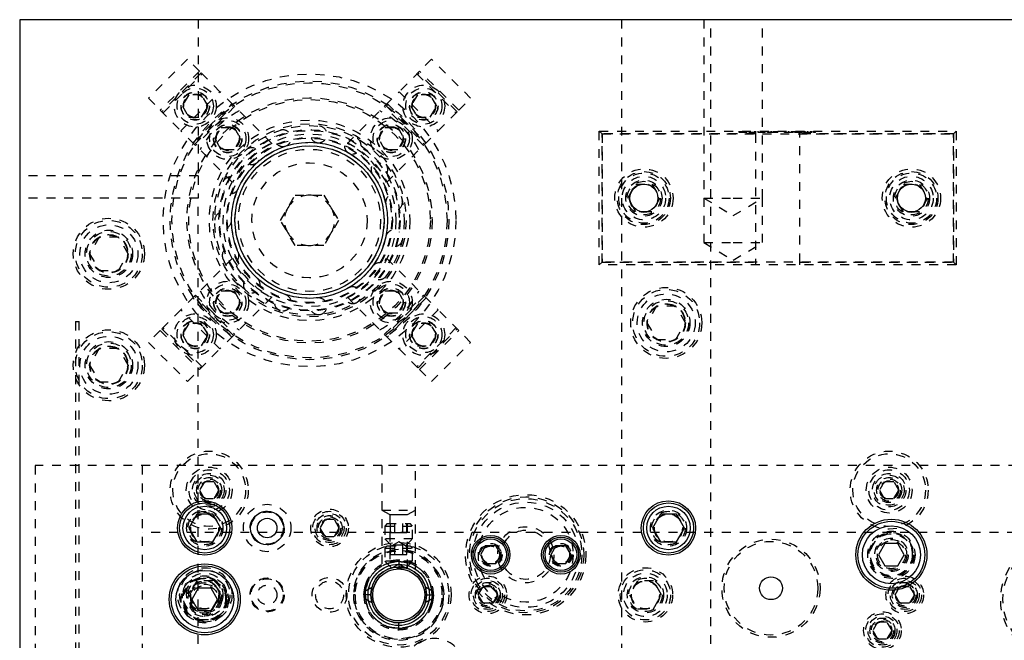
# Model space of a CAD drawing. Header units: inches. Extents: x 220 to 877, y 4 to 174.
# Tile 30 of 256: x 224 to 235, y 40 to 47. Entities that reach past the tile are written whole.
import ezdxf

# ---------------------------------------------------------------- set-up
doc = ezdxf.new("R2010")
doc.units = ezdxf.units.IN
doc.header["$LTSCALE"] = 0.5
doc.header["$MEASUREMENT"] = 0
doc.linetypes.add('HIDDEN', pattern=[0.225, 0.15, -0.075])
doc.layers.add('SID-M-H', color=4, linetype='HIDDEN')
doc.layers.add('SID-M-S', color=105, linetype='Continuous')

msp = doc.modelspace()

# ---------------------------------------------------------------- linework, layer by layer
at = {"layer": 'SID-M-H'}
for p, q in [((226.04957, 47.17957), (226.04957, 45.42957)), ((230.79957, 47.17957), (230.79957, 30.17957)), ((231.72147, 47.17957), (231.72147, 45.17957)), ((231.79957, 30.17957), (231.79957, 47.17957)), ((232.37767, 45.17957), (232.37767, 47.17957)), ((225.93096, 46.73658), (225.49256, 46.29817)), ((226.06461, 46.60293), (225.93096, 46.73658)), ((228.66817, 46.73658), (228.53453, 46.60293)), ((229.10658, 46.29817), (228.66817, 46.73658)), ((226.06461, 46.60293), (225.6262, 46.16453)), ((226.29556, 46.37198), (226.06461, 46.60293)), ((228.53453, 46.60293), (228.30357, 46.37198)), ((228.97294, 46.16453), (228.53453, 46.60293)), ((226.08299, 46.58455), (225.64458, 46.14614)), ((225.65696, 46.13377), (226.09536, 46.57217)), ((228.50377, 46.57217), (228.94218, 46.13377)), ((228.95455, 46.14614), (228.51614, 46.58455)), ((225.49256, 46.29817), (225.6262, 46.16453)), ((225.85715, 45.93357), (226.29556, 46.37198)), ((225.94577, 46.3362), (225.8736, 46.2112)), ((226.0901, 46.3362), (225.94577, 46.3362)), ((226.16227, 46.2112), (226.0901, 46.3362)), ((226.44759, 46.21995), (226.29556, 46.37198)), ((228.15155, 46.21995), (228.30357, 46.37198)), ((228.30357, 46.37198), (228.74198, 45.93357)), ((228.50903, 46.3362), (228.43686, 46.2112)), ((228.65337, 46.3362), (228.50903, 46.3362)), ((228.72554, 46.2112), (228.65337, 46.3362)), ((228.97294, 46.16453), (229.10658, 46.29817)), ((225.6262, 46.16453), (225.85715, 45.93357)), ((225.8736, 46.2112), (225.94577, 46.0862)), ((225.9908, 45.79993), (226.4292, 46.23834)), ((226.00918, 45.78154), (226.44759, 46.21995)), ((226.45996, 46.20758), (226.02156, 45.76917)), ((226.0901, 46.0862), (226.16227, 46.2112)), ((226.44759, 46.21995), (226.45996, 46.20758)), ((226.87518, 45.79236), (226.45996, 46.20758)), ((227.72395, 45.79236), (228.13917, 46.20758)), ((228.13917, 46.20758), (228.15155, 46.21995)), ((228.57758, 45.76917), (228.13917, 46.20758)), ((228.15155, 46.21995), (228.58995, 45.78154)), ((228.16993, 46.23834), (228.60834, 45.79993)), ((228.43686, 46.2112), (228.50903, 46.0862)), ((228.65337, 46.0862), (228.72554, 46.2112)), ((228.74198, 45.93357), (228.97294, 46.16453)), ((225.94577, 46.0862), (226.0901, 46.0862)), ((228.50903, 46.0862), (228.65337, 46.0862)), ((226.00918, 45.78154), (225.85715, 45.93357)), ((226.2382, 45.8466), (226.31037, 45.9716)), ((226.31037, 45.9716), (226.4547, 45.9716)), ((226.4547, 45.9716), (226.52687, 45.8466)), ((228.07226, 45.8466), (228.14443, 45.9716)), ((228.14443, 45.9716), (228.28877, 45.9716)), ((228.28877, 45.9716), (228.36094, 45.8466)), ((228.58995, 45.78154), (228.74198, 45.93357)), ((226.31037, 45.7216), (226.2382, 45.8466)), ((226.52687, 45.8466), (226.4547, 45.7216)), ((228.14443, 45.7216), (228.07226, 45.8466)), ((228.36094, 45.8466), (228.28877, 45.7216)), ((230.54957, 44.42957), (230.54957, 45.92957)), ((230.54957, 45.92957), (234.54957, 45.92957)), ((230.57957, 45.89957), (230.54957, 45.92957)), ((230.57957, 45.89957), (230.57957, 44.45957)), ((232.29957, 45.89957), (230.57957, 45.89957)), ((230.57957, 44.45957), (230.57957, 45.89957)), ((230.57957, 45.89957), (234.51957, 45.89957)), ((232.11863, 45.91457), (232.11863, 45.92957)), ((232.131, 45.91457), (232.131, 45.92957)), ((232.14502, 45.91457), (232.14502, 45.92957)), ((232.14612, 45.91457), (232.14612, 45.92957)), ((232.16586, 45.91457), (232.16586, 45.92957)), ((232.16694, 45.91457), (232.16694, 45.92957)), ((232.1764, 45.91457), (232.1764, 45.92957)), ((232.20343, 45.91457), (232.1764, 45.91457)), ((232.18121, 45.91457), (232.18121, 45.92957)), ((232.19106, 45.91457), (232.19106, 45.92957)), ((232.20343, 45.91457), (232.20343, 45.92957)), ((232.22816, 45.91457), (232.22816, 45.92957)), ((232.30589, 45.91457), (232.22816, 45.91457)), ((232.29352, 45.91457), (232.29352, 45.92957)), ((232.29957, 45.92957), (232.29957, 45.89957)), ((232.29957, 45.89957), (232.29957, 44.45957)), ((232.30589, 45.91457), (232.30589, 45.92957)), ((232.33062, 45.91457), (232.33062, 45.92957)), ((232.40835, 45.91457), (232.33062, 45.91457)), ((232.39599, 45.91457), (232.39599, 45.92957)), ((232.40835, 45.91457), (232.40835, 45.92957)), ((232.43662, 45.91457), (232.43662, 45.92957)), ((232.44899, 45.91457), (232.44899, 45.92957)), ((232.47813, 45.91457), (232.47813, 45.92957)), ((232.48211, 45.91457), (232.48211, 45.92957)), ((232.48528, 45.91457), (232.48528, 45.92957)), ((232.50698, 45.91457), (232.50698, 45.92957)), ((232.5215, 45.91457), (232.5215, 45.92957)), ((232.52186, 45.91457), (232.52186, 45.92957)), ((232.54968, 45.91457), (232.52186, 45.91457)), ((232.52763, 45.91457), (232.52763, 45.92957)), ((232.53732, 45.91457), (232.53732, 45.92957)), ((232.54968, 45.91457), (232.54968, 45.92957)), ((232.62741, 45.91457), (232.62741, 45.92957)), ((232.63978, 45.91457), (232.63978, 45.92957)), ((232.645, 45.91457), (232.645, 45.92957)), ((232.67456, 45.91457), (232.67456, 45.92957)), ((232.67497, 45.91457), (232.67497, 45.92957)), ((232.70868, 45.91457), (232.70868, 45.92957)), ((232.72104, 45.91457), (232.72104, 45.92957)), ((232.73518, 45.91457), (232.73518, 45.92957)), ((232.74048, 45.91457), (232.74048, 45.92957)), ((232.79701, 45.91457), (232.74048, 45.91457)), ((232.74754, 45.91457), (232.74754, 45.92957)), ((232.77854, 45.91457), (232.77854, 45.92957)), ((232.78078, 45.91457), (232.78078, 45.92957)), ((232.78252, 45.91457), (232.78252, 45.92957)), ((232.78323, 45.91457), (232.78323, 45.92957)), ((232.78735, 45.91457), (232.78735, 45.92957)), ((232.79477, 45.91457), (232.79477, 45.92957)), ((232.79701, 45.91457), (232.79701, 45.92957)), ((232.81114, 45.91457), (232.79701, 45.91457)), ((232.79957, 45.89957), (232.79957, 45.92957)), ((234.51957, 45.89957), (232.79957, 45.89957)), ((232.79957, 44.45957), (232.79957, 45.89957)), ((232.81114, 45.91457), (232.81114, 45.92957)), ((232.81291, 45.91457), (232.81291, 45.92957)), ((232.82527, 45.91457), (232.81291, 45.91457)), ((232.82527, 45.91457), (232.82527, 45.92957)), ((232.83941, 45.91457), (232.83941, 45.92957)), ((232.85177, 45.91457), (232.85177, 45.92957)), ((232.85699, 45.91457), (232.85699, 45.92957)), ((232.88655, 45.91457), (232.88655, 45.92957)), ((232.88697, 45.91457), (232.88697, 45.92957)), ((232.92067, 45.91457), (232.92067, 45.92957)), ((232.93304, 45.91457), (232.93304, 45.92957)), ((232.9507, 45.91457), (232.9507, 45.92957)), ((232.96218, 45.91457), (232.96218, 45.92957)), ((232.97367, 45.91457), (232.97367, 45.92957)), ((234.54957, 45.92957), (234.51957, 45.89957)), ((234.51957, 44.45957), (234.51957, 45.89957)), ((234.51957, 45.89957), (234.51957, 44.45957)), ((234.54957, 45.92957), (234.54957, 44.42957)), ((226.02156, 45.76917), (226.00918, 45.78154)), ((226.43678, 45.35395), (226.02156, 45.76917)), ((226.4547, 45.7216), (226.31037, 45.7216)), ((228.28877, 45.7216), (228.14443, 45.7216)), ((228.16236, 45.35395), (228.57758, 45.76917)), ((228.58995, 45.78154), (228.57758, 45.76917)), ((226.04957, 45.42957), (224.04957, 45.42957)), ((226.04957, 45.42957), (226.04957, 45.17957)), ((230.86943, 45.17957), (230.9595, 45.33557)), ((230.9595, 45.33557), (231.13963, 45.33557)), ((231.13963, 45.33557), (231.2297, 45.17957)), ((233.86943, 45.17957), (233.9595, 45.33557)), ((233.9595, 45.33557), (234.13963, 45.33557)), ((234.13963, 45.33557), (234.2297, 45.17957)), ((226.04957, 45.17957), (224.04957, 45.17957)), ((226.04957, 32.17957), (226.04957, 45.17957)), ((226.97481, 44.92957), (227.13719, 45.21082)), ((227.13719, 45.21082), (227.46195, 45.21082)), ((227.46195, 45.21082), (227.62433, 44.92957)), ((230.9595, 45.02357), (230.86943, 45.17957)), ((231.2297, 45.17957), (231.13963, 45.02357)), ((231.72147, 45.17957), (232.04957, 45.17957)), ((231.72147, 45.17957), (231.72147, 44.67957)), ((231.72147, 45.17957), (232.04957, 44.98242)), ((232.04957, 45.17957), (232.37767, 45.17957)), ((232.04957, 44.98242), (232.37767, 45.17957)), ((232.37767, 44.67957), (232.37767, 45.17957)), ((233.9595, 45.02357), (233.86943, 45.17957)), ((234.2297, 45.17957), (234.13963, 45.02357)), ((231.13963, 45.02357), (230.9595, 45.02357)), ((234.13963, 45.02357), (233.9595, 45.02357)), ((227.13719, 44.64832), (226.97481, 44.92957)), ((227.62433, 44.92957), (227.46195, 44.64832)), ((224.94131, 44.74207), (224.83306, 44.55457)), ((225.15782, 44.74207), (224.94131, 44.74207)), ((225.26607, 44.55457), (225.15782, 44.74207)), ((227.46195, 44.64832), (227.13719, 44.64832)), ((231.72147, 44.67957), (232.04957, 44.67957)), ((231.72147, 44.67957), (232.04957, 44.48242)), ((232.04957, 44.67957), (232.37767, 44.67957)), ((232.04957, 44.48242), (232.37767, 44.67957)), ((224.83306, 44.55457), (224.94131, 44.36707)), ((225.15782, 44.36707), (225.26607, 44.55457)), ((226.43678, 44.50518), (226.02156, 44.08996)), ((228.16236, 44.50518), (228.57758, 44.08996)), ((230.57957, 44.45957), (230.54957, 44.42957)), ((234.54957, 44.42957), (230.54957, 44.42957)), ((230.57957, 44.45957), (232.29957, 44.45957)), ((234.51957, 44.45957), (230.57957, 44.45957)), ((232.29957, 44.45957), (232.29957, 44.42957)), ((232.79957, 44.45957), (234.51957, 44.45957)), ((232.79957, 44.42957), (232.79957, 44.45957)), ((234.54957, 44.42957), (234.51957, 44.45957)), ((224.94131, 44.36707), (225.15782, 44.36707)), ((226.00918, 44.07759), (225.85715, 43.92556)), ((226.4292, 43.6208), (225.9908, 44.0592)), ((226.00918, 44.07759), (226.02156, 44.08996)), ((226.44759, 43.63918), (226.00918, 44.07759)), ((226.02156, 44.08996), (226.45996, 43.65156)), ((226.2382, 44.01253), (226.31037, 44.13753)), ((226.31037, 44.13753), (226.4547, 44.13753)), ((226.4547, 44.13753), (226.52687, 44.01253)), ((226.87518, 44.06677), (226.45996, 43.65156)), ((227.72395, 44.06677), (228.13917, 43.65156)), ((228.07226, 44.01253), (228.14443, 44.13753)), ((228.13917, 43.65156), (228.57758, 44.08996)), ((228.14443, 44.13753), (228.28877, 44.13753)), ((228.58995, 44.07759), (228.15155, 43.63918)), ((228.60834, 44.0592), (228.16993, 43.6208)), ((228.28877, 44.13753), (228.36094, 44.01253)), ((228.57758, 44.08996), (228.58995, 44.07759)), ((228.58995, 44.07759), (228.74198, 43.92556)), ((226.31037, 43.88753), (226.2382, 44.01253)), ((226.52687, 44.01253), (226.4547, 43.88753)), ((228.14443, 43.88753), (228.07226, 44.01253)), ((228.36094, 44.01253), (228.28877, 43.88753)), ((231.19131, 43.96707), (231.08306, 43.77957)), ((231.40782, 43.96707), (231.19131, 43.96707)), ((231.51607, 43.77957), (231.40782, 43.96707)), ((225.85715, 43.92556), (225.6262, 43.6946)), ((226.29556, 43.48715), (225.85715, 43.92556)), ((226.4547, 43.88753), (226.31037, 43.88753)), ((228.28877, 43.88753), (228.14443, 43.88753)), ((228.74198, 43.92556), (228.30357, 43.48715)), ((228.97294, 43.6946), (228.74198, 43.92556)), ((224.67532, 43.79415), (224.71632, 43.79415)), ((224.67532, 43.79415), (224.67532, 36.49715)), ((224.71632, 36.49715), (224.71632, 43.79415)), ((226.09536, 43.28696), (225.65696, 43.72536)), ((225.94577, 43.77293), (225.8736, 43.64793)), ((226.0901, 43.77293), (225.94577, 43.77293)), ((226.16227, 43.64793), (226.0901, 43.77293)), ((228.50903, 43.77293), (228.43686, 43.64793)), ((228.94218, 43.72536), (228.50377, 43.28696)), ((228.65337, 43.77293), (228.50903, 43.77293)), ((228.72554, 43.64793), (228.65337, 43.77293)), ((231.08306, 43.77957), (231.19131, 43.59207)), ((231.40782, 43.59207), (231.51607, 43.77957)), ((225.6262, 43.6946), (225.49256, 43.56096)), ((225.6262, 43.6946), (226.06461, 43.2562)), ((225.64458, 43.71299), (226.08299, 43.27458)), ((225.8736, 43.64793), (225.94577, 43.52293)), ((226.0901, 43.52293), (226.16227, 43.64793)), ((226.44759, 43.63918), (226.29556, 43.48715)), ((226.45996, 43.65156), (226.44759, 43.63918)), ((228.15155, 43.63918), (228.13917, 43.65156)), ((228.15155, 43.63918), (228.30357, 43.48715)), ((228.43686, 43.64793), (228.50903, 43.52293)), ((228.51614, 43.27458), (228.95455, 43.71299)), ((228.53453, 43.2562), (228.97294, 43.6946)), ((228.65337, 43.52293), (228.72554, 43.64793)), ((229.10658, 43.56096), (228.97294, 43.6946)), ((225.49256, 43.56096), (225.93096, 43.12255)), ((225.94577, 43.52293), (226.0901, 43.52293)), ((228.50903, 43.52293), (228.65337, 43.52293)), ((228.66817, 43.12255), (229.10658, 43.56096)), ((231.19131, 43.59207), (231.40782, 43.59207)), ((224.94131, 43.49207), (224.83306, 43.30457)), ((225.15782, 43.49207), (224.94131, 43.49207)), ((225.26607, 43.30457), (225.15782, 43.49207)), ((226.06461, 43.2562), (226.29556, 43.48715)), ((228.30357, 43.48715), (228.53453, 43.2562)), ((224.83306, 43.30457), (224.94131, 43.11707)), ((225.15782, 43.11707), (225.26607, 43.30457)), ((225.93096, 43.12255), (226.06461, 43.2562)), ((228.53453, 43.2562), (228.66817, 43.12255)), ((224.94131, 43.11707), (225.15782, 43.11707)), ((228.11207, 42.17957), (224.22457, 42.17957)), ((224.22457, 42.17957), (224.22457, 35.17957)), ((225.42457, 42.17957), (225.42457, 35.17957)), ((228.11207, 42.17957), (228.11207, 41.01768)), ((228.48707, 42.17957), (228.11207, 42.17957)), ((238.03707, 42.17957), (228.48707, 42.17957)), ((228.48707, 41.01768), (228.48707, 42.17957)), ((226.12044, 41.99832), (226.06631, 41.90457)), ((226.22869, 41.99832), (226.12044, 41.99832)), ((226.28282, 41.90457), (226.22869, 41.99832)), ((233.74544, 41.99832), (233.69131, 41.90457)), ((233.85369, 41.99832), (233.74544, 41.99832)), ((233.90782, 41.90457), (233.85369, 41.99832)), ((226.06631, 41.90457), (226.12044, 41.81082)), ((226.22869, 41.81082), (226.28282, 41.90457)), ((233.69131, 41.90457), (233.74544, 41.81082)), ((233.85369, 41.81082), (233.90782, 41.90457)), ((226.12044, 41.81082), (226.22869, 41.81082)), ((233.74544, 41.81082), (233.85369, 41.81082)), ((228.11207, 41.67957), (228.29957, 41.67957)), ((228.11207, 41.67957), (228.19907, 41.62934)), ((228.19907, 41.62934), (228.29957, 41.62934)), ((228.19907, 41.62934), (228.19907, 41.02576)), ((228.29957, 41.67957), (228.48707, 41.67957)), ((228.29957, 41.62934), (228.40007, 41.62934)), ((228.40007, 41.62934), (228.48707, 41.67957)), ((228.40007, 41.02584), (228.40007, 41.62934)), ((227.47044, 41.57332), (227.41631, 41.47957)), ((227.57869, 41.57332), (227.47044, 41.57332)), ((227.63282, 41.47957), (227.57869, 41.57332)), ((228.17107, 41.52957), (228.14332, 41.50182)), ((228.17107, 41.52957), (228.42807, 41.52957)), ((228.20939, 41.43114), (228.20939, 41.52957)), ((228.25448, 41.43114), (228.25448, 41.52957)), ((228.34466, 41.43114), (228.34466, 41.52957)), ((228.38975, 41.43114), (228.38975, 41.52957)), ((228.45582, 41.50182), (228.42807, 41.52957)), ((242.22457, 41.42957), (225.42457, 41.42957)), ((227.41631, 41.47957), (227.47044, 41.38582)), ((227.57869, 41.38582), (227.63282, 41.47957)), ((228.14332, 41.50182), (228.45582, 41.50182)), ((228.14332, 41.50182), (228.14332, 41.35782)), ((228.20939, 41.43114), (228.25448, 41.43114)), ((228.25448, 41.43114), (228.34466, 41.43114)), ((228.34466, 41.43114), (228.38975, 41.43114)), ((228.45582, 41.35782), (228.45582, 41.50182)), ((227.47044, 41.38582), (227.57869, 41.38582)), ((228.45582, 41.35782), (228.14332, 41.35782)), ((228.14332, 41.35782), (228.22157, 41.27957)), ((228.29957, 41.3246), (228.22157, 41.27957)), ((228.37757, 41.27957), (228.29957, 41.3246)), ((228.37757, 41.27957), (228.45582, 41.35782)), ((228.17107, 41.27957), (228.14332, 41.25182)), ((228.14332, 41.25182), (228.45582, 41.25182)), ((228.14332, 41.25182), (228.14332, 41.10782)), ((228.17107, 41.27957), (228.42807, 41.27957)), ((228.20939, 41.18114), (228.20939, 41.27957)), ((228.25448, 41.18114), (228.25448, 41.27957)), ((228.34466, 41.18114), (228.34466, 41.27957)), ((228.38975, 41.18114), (228.38975, 41.27957)), ((228.45582, 41.25182), (228.42807, 41.27957)), ((228.45582, 41.10782), (228.45582, 41.25182)), ((228.45582, 41.10782), (228.14332, 41.10782)), ((228.14332, 41.10782), (228.22157, 41.02957)), ((228.20939, 41.18114), (228.25448, 41.18114)), ((228.29957, 41.0746), (228.22157, 41.02957)), ((228.25448, 41.18114), (228.34466, 41.18114)), ((228.29957, 41.12022), (228.29957, 41.10466)), ((228.29957, 41.10466), (228.29957, 41.04222)), ((228.37757, 41.02957), (228.29957, 41.0746)), ((228.34466, 41.18114), (228.38975, 41.18114)), ((228.37757, 41.02957), (228.45582, 41.10782)), ((228.37757, 41.02957), (228.22157, 41.02957)), ((228.29957, 41.04222), (228.29957, 41.04222)), ((226.0345, 40.88557), (225.94443, 40.72957)), ((226.21463, 40.88557), (226.0345, 40.88557)), ((226.3047, 40.72957), (226.21463, 40.88557)), ((228.04922, 40.91685), (228.04922, 40.91685)), ((230.9762, 40.88557), (230.88613, 40.72957)), ((231.15633, 40.88557), (230.9762, 40.88557)), ((231.2464, 40.72957), (231.15633, 40.88557)), ((227.9879, 40.76346), (227.98618, 40.72122)), ((228.0003, 40.82296), (227.9879, 40.76346)), ((228.60574, 40.79696), (228.59617, 40.83109)), ((228.61307, 40.72957), (228.60574, 40.79696)), ((229.19131, 40.72957), (229.24544, 40.82332)), ((229.24544, 40.82332), (229.35369, 40.82332)), ((229.35369, 40.82332), (229.40782, 40.72957)), ((233.86631, 40.72957), (233.92044, 40.82332)), ((233.92044, 40.82332), (234.02869, 40.82332)), ((234.02869, 40.82332), (234.08282, 40.72957)), ((225.94443, 40.72957), (226.0345, 40.57357)), ((226.21463, 40.57357), (226.3047, 40.72957)), ((227.81037, 40.72957), (227.79137, 40.72957)), ((227.98703, 40.72956), (227.92461, 40.72956)), ((228.5967, 40.62958), (228.60574, 40.66217)), ((228.60574, 40.66217), (228.61307, 40.72957)), ((228.61211, 40.72957), (228.67453, 40.72957)), ((228.80777, 40.72957), (228.80777, 40.72957)), ((228.86207, 40.72957), (228.86207, 40.72957)), ((229.24544, 40.63582), (229.19131, 40.72957)), ((229.35369, 40.63582), (229.24544, 40.63582)), ((229.40782, 40.72957), (229.35369, 40.63582)), ((230.88613, 40.72957), (230.9762, 40.57357)), ((231.15633, 40.57357), (231.2464, 40.72957)), ((233.92044, 40.63582), (233.86631, 40.72957)), ((234.02869, 40.63582), (233.92044, 40.63582)), ((234.08282, 40.72957), (234.02869, 40.63582)), ((226.0345, 40.57357), (226.21463, 40.57357)), ((230.9762, 40.57357), (231.15633, 40.57357)), ((228.24517, 40.42082), (228.24885, 40.4202)), ((228.24885, 40.4202), (228.31227, 40.41632)), ((228.29957, 40.35448), (228.29957, 40.41692)), ((233.67044, 40.42332), (233.61631, 40.32957)), ((233.77869, 40.42332), (233.67044, 40.42332)), ((233.83282, 40.32957), (233.77869, 40.42332)), ((228.29957, 40.33892), (228.29957, 40.35448)), ((233.61631, 40.32957), (233.67044, 40.23582)), ((233.77869, 40.23582), (233.83282, 40.32957)), ((233.67044, 40.23582), (233.77869, 40.23582))]:
    msp.add_line(p, q, dxfattribs=at)
for centre, radius in [((227.29957, 44.92957), 1.6415), ((227.29957, 44.92957), 1.5625), ((227.29957, 44.92957), 1.5425), ((226.01794, 46.2112), 0.23438), ((226.01794, 46.2112), 0.20312), ((228.5812, 46.2112), 0.23438), ((228.5812, 46.2112), 0.20312), ((226.01794, 46.2112), 0.1595), ((226.01794, 46.2112), 0.15625), ((226.01794, 46.2112), 0.13297), ((226.01794, 46.2112), 0.1327), ((226.01794, 46.2112), 0.13218), ((226.01794, 46.2112), 0.1285), ((227.29957, 44.92957), 1.375), ((227.29957, 44.92957), 1.355), ((228.5812, 46.2112), 0.1595), ((228.5812, 46.2112), 0.15625), ((228.5812, 46.2112), 0.13297), ((228.5812, 46.2112), 0.1327), ((228.5812, 46.2112), 0.13218), ((228.5812, 46.2112), 0.1285), ((226.38253, 45.8466), 0.23438), ((227.29957, 44.92957), 1.125), ((226.38253, 45.8466), 0.20312), ((228.2166, 45.8466), 0.23438), ((228.2166, 45.8466), 0.20312), ((227.29957, 44.92957), 1.0825), ((227.29957, 44.92957), 1.0825), ((226.38253, 45.8466), 0.1595), ((226.38253, 45.8466), 0.15625), ((227.29957, 44.92957), 1.0625), ((226.38253, 45.8466), 0.13297), ((226.38253, 45.8466), 0.1327), ((226.38253, 45.8466), 0.13218), ((226.38253, 45.8466), 0.1285), ((227.29957, 44.92957), 1.01562), ((227.29957, 44.92957), 1.00775), ((227.29957, 44.92957), 1.00775), ((228.2166, 45.8466), 0.1595), ((228.2166, 45.8466), 0.15625), ((228.2166, 45.8466), 0.13297), ((228.2166, 45.8466), 0.1327), ((228.2166, 45.8466), 0.13218), ((228.2166, 45.8466), 0.1285), ((227.29957, 44.92957), 0.96875), ((227.29957, 44.92957), 0.92975), ((227.29957, 44.92957), 0.92975), ((227.29957, 44.92957), 0.92188), ((227.29957, 44.92957), 0.8744), ((227.29957, 44.92957), 0.83665), ((227.29957, 44.92957), 0.79788), ((227.29957, 44.92957), 0.64583), ((231.04957, 45.17957), 0.3269), ((234.04957, 45.17957), 0.3269), ((231.04957, 45.17957), 0.2969), ((231.04957, 45.17957), 0.28125), ((231.04957, 45.17957), 0.24375), ((231.04957, 45.17957), 0.203), ((234.04957, 45.17957), 0.2969), ((234.04957, 45.17957), 0.28125), ((234.04957, 45.17957), 0.24375), ((234.04957, 45.17957), 0.203), ((231.04957, 45.17957), 0.1875), ((231.04957, 45.17957), 0.16072), ((231.04957, 45.17957), 0.16072), ((231.04957, 45.17957), 0.16045), ((231.04957, 45.17957), 0.16045), ((231.04957, 45.17957), 0.15993), ((234.04957, 45.17957), 0.1875), ((234.04957, 45.17957), 0.16072), ((234.04957, 45.17957), 0.16072), ((234.04957, 45.17957), 0.16045), ((234.04957, 45.17957), 0.16045), ((234.04957, 45.17957), 0.15993), ((225.04957, 44.55457), 0.3985), ((225.04957, 44.55457), 0.375), ((225.04957, 44.55457), 0.325), ((225.04957, 44.55457), 0.2655), ((225.04957, 44.55457), 0.25), ((225.04957, 44.55457), 0.21542), ((225.04957, 44.55457), 0.21515), ((225.04957, 44.55457), 0.21463), ((225.04957, 44.55457), 0.21095), ((226.38253, 44.01253), 0.23438), ((226.38253, 44.01253), 0.20312), ((226.38253, 44.01253), 0.1595), ((226.38253, 44.01253), 0.15625), ((228.2166, 44.01253), 0.23438), ((228.2166, 44.01253), 0.20312), ((228.2166, 44.01253), 0.1595), ((228.2166, 44.01253), 0.15625), ((231.29957, 43.77957), 0.3985), ((226.38253, 44.01253), 0.13297), ((226.38253, 44.01253), 0.1327), ((226.38253, 44.01253), 0.13218), ((226.38253, 44.01253), 0.1285), ((228.2166, 44.01253), 0.13297), ((228.2166, 44.01253), 0.1327), ((228.2166, 44.01253), 0.13218), ((228.2166, 44.01253), 0.1285), ((231.29957, 43.77957), 0.375), ((231.29957, 43.77957), 0.325), ((231.29957, 43.77957), 0.2655), ((231.29957, 43.77957), 0.25), ((231.29957, 43.77957), 0.21542), ((231.29957, 43.77957), 0.21515), ((231.29957, 43.77957), 0.21463), ((231.29957, 43.77957), 0.21095), ((226.01794, 43.64793), 0.23438), ((226.01794, 43.64793), 0.20312), ((228.5812, 43.64793), 0.23438), ((228.5812, 43.64793), 0.20312), ((226.01794, 43.64793), 0.1595), ((226.01794, 43.64793), 0.15625), ((226.01794, 43.64793), 0.13297), ((226.01794, 43.64793), 0.1327), ((226.01794, 43.64793), 0.13218), ((226.01794, 43.64793), 0.1285), ((228.5812, 43.64793), 0.1595), ((228.5812, 43.64793), 0.15625), ((228.5812, 43.64793), 0.13297), ((228.5812, 43.64793), 0.1327), ((228.5812, 43.64793), 0.13218), ((228.5812, 43.64793), 0.1285), ((225.04957, 43.30457), 0.3985), ((225.04957, 43.30457), 0.375), ((225.04957, 43.30457), 0.325), ((225.04957, 43.30457), 0.2655), ((225.04957, 43.30457), 0.25), ((225.04957, 43.30457), 0.21542), ((225.04957, 43.30457), 0.21515), ((225.04957, 43.30457), 0.21463), ((225.04957, 43.30457), 0.21095), ((226.17457, 41.90457), 0.4375), ((226.17457, 41.90457), 0.4075), ((233.79957, 41.90457), 0.4375), ((233.79957, 41.90457), 0.4075), ((226.17457, 41.90457), 0.25687), ((226.17457, 41.90457), 0.22687), ((226.17457, 41.90457), 0.1875), ((226.17457, 41.90457), 0.16781), ((233.79957, 41.90457), 0.25687), ((233.79957, 41.90457), 0.22687), ((233.79957, 41.90457), 0.1875), ((233.79957, 41.90457), 0.16781), ((226.17457, 41.90457), 0.1405), ((226.17457, 41.90457), 0.125), ((226.17457, 41.90457), 0.10497), ((226.17457, 41.90457), 0.1047), ((226.17457, 41.90457), 0.10418), ((226.17457, 41.90457), 0.1005), ((233.79957, 41.90457), 0.1405), ((233.79957, 41.90457), 0.125), ((233.79957, 41.90457), 0.10497), ((233.79957, 41.90457), 0.1047), ((233.79957, 41.90457), 0.10418), ((233.79957, 41.90457), 0.1005), ((229.72457, 41.17957), 0.675), ((226.82457, 41.47957), 0.26565), ((229.72457, 41.17957), 0.65), ((229.72457, 41.17957), 0.62992), ((229.72457, 41.17957), 0.59055), ((226.12457, 41.47957), 0.203), ((226.12457, 41.47957), 0.1875), ((226.12457, 41.47957), 0.16072), ((226.12457, 41.47957), 0.16045), ((226.12457, 41.47957), 0.15993), ((226.12457, 41.47957), 0.15625), ((226.82457, 41.47957), 0.19), ((226.82457, 41.47957), 0.1805), ((227.52457, 41.47957), 0.211), ((227.52457, 41.47957), 0.1875), ((227.52457, 41.47957), 0.1625), ((229.72457, 41.17957), 0.5315), ((231.32457, 41.47957), 0.203), ((231.32457, 41.47957), 0.1875), ((231.32457, 41.47957), 0.16072), ((231.32457, 41.47957), 0.16045), ((231.32457, 41.47957), 0.15993), ((231.32457, 41.47957), 0.15625), ((227.52457, 41.47957), 0.1405), ((227.52457, 41.47957), 0.125), ((227.52457, 41.47957), 0.10497), ((227.52457, 41.47957), 0.1047), ((227.52457, 41.47957), 0.10418), ((227.52457, 41.47957), 0.1005), ((229.72457, 41.17957), 0.31496), ((229.72457, 41.17957), 0.27559), ((233.82457, 41.17957), 0.2655), ((233.82457, 41.17957), 0.25), ((233.82457, 41.17957), 0.24219), ((233.82457, 41.17957), 0.23438), ((228.29957, 40.72957), 0.5875), ((229.33087, 41.17957), 0.12795), ((229.33087, 41.17957), 0.11811), ((230.11827, 41.17957), 0.12795), ((230.11827, 41.17957), 0.11811), ((232.47457, 40.80457), 0.55), ((232.47457, 40.80457), 0.525), ((233.82457, 41.17957), 0.1875), ((233.82457, 41.17957), 0.17188), ((233.82457, 41.17957), 0.15625), ((235.72457, 40.67957), 0.675), ((235.72457, 40.67957), 0.65), ((228.29957, 40.72957), 0.5625), ((228.29957, 40.72957), 0.5), ((229.33087, 41.17957), 0.10289), ((229.33087, 41.17957), 0.10262), ((229.33087, 41.17957), 0.1021), ((229.33087, 41.17957), 0.09843), ((230.11827, 41.17957), 0.10289), ((230.11827, 41.17957), 0.10262), ((230.11827, 41.17957), 0.1021), ((230.11827, 41.17957), 0.09843), ((226.12457, 40.72957), 0.3045), ((226.12457, 40.72957), 0.28125), ((226.12457, 40.72957), 0.24375), ((228.29957, 40.72957), 0.29167), ((231.06627, 40.72957), 0.3045), ((231.06627, 40.72957), 0.28125), ((231.06627, 40.72957), 0.24375), ((226.12457, 40.67957), 0.2655), ((226.12457, 40.67957), 0.25), ((226.12457, 40.67957), 0.24219), ((226.12457, 40.67957), 0.23438), ((226.12457, 40.72957), 0.203), ((226.12457, 40.72957), 0.1875), ((226.12457, 40.67957), 0.1875), ((226.12457, 40.72957), 0.16072), ((226.12457, 40.72957), 0.16045), ((226.12457, 40.72957), 0.15993), ((226.12457, 40.72957), 0.15625), ((226.82457, 40.72957), 0.19), ((226.82457, 40.72957), 0.1875), ((226.82457, 40.72957), 0.1805), ((227.52457, 40.72957), 0.195), ((227.52457, 40.72957), 0.15625), ((229.29957, 40.72957), 0.211), ((229.29957, 40.72957), 0.1875), ((229.29957, 40.72957), 0.1625), ((229.29957, 40.72957), 0.1405), ((229.29957, 40.72957), 0.125), ((231.06627, 40.72957), 0.203), ((231.06627, 40.72957), 0.1875), ((231.06627, 40.72957), 0.16072), ((231.06627, 40.72957), 0.16045), ((231.06627, 40.72957), 0.15993), ((231.06627, 40.72957), 0.15625), ((233.97457, 40.72957), 0.211), ((233.97457, 40.72957), 0.1875), ((233.97457, 40.72957), 0.1625), ((233.97457, 40.72957), 0.1405), ((233.97457, 40.72957), 0.125), ((226.12457, 40.67957), 0.17188), ((226.12457, 40.67957), 0.15625), ((226.82457, 40.72957), 0.1095), ((229.29957, 40.72957), 0.10497), ((229.29957, 40.72957), 0.1047), ((229.29957, 40.72957), 0.10418), ((229.29957, 40.72957), 0.1005), ((233.97457, 40.72957), 0.10497), ((233.97457, 40.72957), 0.1047), ((233.97457, 40.72957), 0.10418), ((233.97457, 40.72957), 0.1005), ((233.72457, 40.32957), 0.211), ((233.72457, 40.32957), 0.1875), ((233.72457, 40.32957), 0.1625), ((233.72457, 40.32957), 0.1405), ((233.72457, 40.32957), 0.125), ((233.72457, 40.32957), 0.10497), ((233.72457, 40.32957), 0.1047), ((233.72457, 40.32957), 0.10418), ((233.72457, 40.32957), 0.1005)]:
    msp.add_circle(centre, radius, dxfattribs=at)
for centre, radius, start, end in [((226.98667, 45.24246), 1.031, 117.501613, 152.498387), ((227.61246, 45.24246), 1.031, 27.501613, 62.498387), ((227.00021, 45.8509), 0.09375, 45.882154, 170.346191), ((227.40083, 45.89301), 0.09375, 21.897955, 146.342438), ((227.00021, 45.8509), 0.09375, 270, 345.537947), ((227.40083, 45.89301), 0.09375, 206.649308, 270), ((227.40083, 45.89301), 0.09375, 270, 321.535988), ((227.78394, 45.76853), 0.09375, 357.910894, 122.34032), ((227.35127, 44.87786), 1.031, 117.501613, 152.498387), ((226.65135, 45.64949), 0.09375, 69.863154, 194.35124), ((227.00021, 45.8509), 0.09375, 230.629148, 270), ((227.78394, 45.76853), 0.09375, 182.666253, 270), ((227.24786, 44.87786), 1.031, 27.501613, 62.498387), ((226.65135, 45.64949), 0.09375, 270, 9.54156), ((227.78394, 45.76853), 0.09375, 270, 297.536018), ((226.65135, 45.64949), 0.09375, 254.797114, 270), ((228.0833, 45.49898), 0.09375, 158.680322, 270), ((228.0833, 45.49898), 0.09375, 333.921309, 98.340173), ((226.41457, 45.32359), 0.09375, 94.043277, 218.357245), ((226.41457, 45.32359), 0.09375, 278.737572, 33.546488), ((227.29957, 44.92957), 0.28125, 90, 150), ((227.29957, 44.92957), 0.28125, 30, 90), ((228.24715, 45.13098), 0.09375, 134.691853, 249.593989), ((228.24715, 45.13098), 0.09375, 309.92954, 74.340487), ((227.29957, 44.92957), 0.28125, 150, 210), ((227.29957, 44.92957), 0.28125, 330, 30), ((226.33082, 44.92957), 0.09375, 118.023432, 242.363864), ((226.33082, 44.92957), 0.09375, 302.733548, 57.552394), ((227.29957, 44.92957), 0.28125, 210, 270), ((227.29957, 44.92957), 0.28125, 270, 330), ((228.24715, 44.72815), 0.09375, 110.701183, 225.592533), ((228.24715, 44.72815), 0.09375, 285.935926, 50.34425), ((226.41457, 44.53554), 0.09375, 326.730061, 81.55894), ((226.41457, 44.53554), 0.09375, 142.006885, 270), ((227.35127, 44.98127), 1.031, 207.501613, 242.498387), ((227.24786, 44.98127), 1.031, 297.501613, 332.498387), ((228.0833, 44.36015), 0.09375, 86.708654, 201.589321), ((228.0833, 44.36015), 0.09375, 270, 26.353153), ((226.65135, 44.20964), 0.09375, 350.726765, 105.565784), ((226.65135, 44.20964), 0.09375, 165.993294, 270), ((227.78394, 44.0906), 0.09375, 62.714606, 177.584697), ((228.0833, 44.36015), 0.09375, 261.950661, 270), ((226.98667, 44.61667), 1.031, 207.501613, 242.498387), ((226.65135, 44.20964), 0.09375, 270, 290.394427), ((227.00021, 44.00823), 0.09375, 14.72332, 129.572586), ((227.40083, 43.96612), 0.09375, 38.719381, 153.579004), ((227.78394, 44.0906), 0.09375, 270, 2.365399), ((227.61246, 44.61667), 1.031, 297.501613, 332.498387), ((227.00021, 44.00823), 0.09375, 189.982317, 270), ((227.78394, 44.0906), 0.09375, 237.966836, 270), ((227.00021, 44.00823), 0.09375, 270, 314.388264), ((227.40083, 43.96612), 0.09375, 213.973612, 270), ((227.40083, 43.96612), 0.09375, 270, 338.378921), ((228.29957, 40.72957), 0.5082, 0, 180), ((228.29957, 40.72957), 0.4892, 0, 180), ((228.29957, 40.72957), 0.3135, 71.370003, 90.58679), ((228.29957, 40.72957), 0.5082, 180, 0), ((228.29957, 40.72957), 0.4892, 180, 0), ((228.69957, 39.90457), 0.3375, 305.430945, 234.569055)]:
    msp.add_arc(centre, radius, start, end, dxfattribs=at)
for points, knots in [([(232.14502, 45.91457), (232.14083, 45.91457), (232.13246, 45.91457), (232.1238, 45.91457), (232.11924, 45.91457), (232.11883, 45.91457), (232.11863, 45.91457)], [0, 0, 0, 0, 0.27970537, 0.55938086, 0.77950855, 1, 1, 1, 1]), ([(232.1764, 45.91457), (232.17051, 45.91457), (232.16, 45.91457), (232.14959, 45.91457), (232.14502, 45.91457)], [0, 0, 0, 0, 0.56031372, 1, 1, 1, 1]), ([(232.47813, 45.91457), (232.47112, 45.91457), (232.45709, 45.91457), (232.44004, 45.91457), (232.43792, 45.91457), (232.43662, 45.91457)], [0, 0, 0, 0, 0.28026406, 0.56071475, 1, 1, 1, 1]), ([(232.52186, 45.91457), (232.51358, 45.91457), (232.4988, 45.91457), (232.48444, 45.91457), (232.47813, 45.91457)], [0, 0, 0, 0, 0.56044468, 1, 1, 1, 1]), ([(232.67497, 45.91457), (232.67092, 45.91457), (232.66281, 45.91457), (232.64802, 45.91457), (232.6294, 45.91457), (232.62821, 45.91457), (232.62741, 45.91457)], [0, 0, 0, 0, 0.12560007, 0.25119689, 0.50058134, 1, 1, 1, 1]), ([(232.72104, 45.91457), (232.72051, 45.91457), (232.71984, 45.91457), (232.707, 45.91457), (232.69806, 45.91457), (232.68706, 45.91457), (232.679, 45.91457), (232.67497, 45.91457)], [0, 0, 0, 0, 0.49870204, 0.62417652, 0.74946749, 0.87474529, 1, 1, 1, 1]), ([(232.88697, 45.91457), (232.88291, 45.91457), (232.8748, 45.91457), (232.86001, 45.91457), (232.84139, 45.91457), (232.8402, 45.91457), (232.83941, 45.91457)], [0, 0, 0, 0, 0.12560007, 0.25119689, 0.50058134, 1, 1, 1, 1]), ([(232.93304, 45.91457), (232.9325, 45.91457), (232.93183, 45.91457), (232.91899, 45.91457), (232.91005, 45.91457), (232.89905, 45.91457), (232.89099, 45.91457), (232.88697, 45.91457)], [0, 0, 0, 0, 0.49870204, 0.62417652, 0.74946749, 0.87474529, 1, 1, 1, 1]), ([(232.96218, 45.91457), (232.96049, 45.91457), (232.95709, 45.91457), (232.95338, 45.91457), (232.95102, 45.91457), (232.95081, 45.91457), (232.9507, 45.91457)], [0, 0, 0, 0, 0.27960164, 0.559212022, 0.779475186, 1, 1, 1, 1]), ([(232.97367, 45.91457), (232.97347, 45.91457), (232.97306, 45.91457), (232.96995, 45.91457), (232.96618, 45.91457), (232.96352, 45.91457), (232.96218, 45.91457)], [0, 0, 0, 0, 0.27957625, 0.55928373, 0.7795524, 1, 1, 1, 1]), ([(228.29957, 41.12022), (228.26595, 41.11765), (228.2018, 41.11274), (228.11593, 41.07777), (228.0475, 41.03139), (227.99629, 40.97865), (227.96008, 40.92571), (227.93639, 40.87629), (227.9216, 40.83142), (227.91272, 40.78667), (227.90827, 40.75292), (227.90948, 40.73294), (227.90968, 40.72968)], [0, 0, 0, 0, 0.16428431, 0.31357341, 0.44779043, 0.56707943, 0.67134801, 0.76053896, 0.83469807, 0.90201851, 0.98402371, 1, 1, 1, 1]), ([(227.92461, 40.72957), (227.9277, 40.7662), (227.93388, 40.83947), (227.98323, 40.94009), (228.06118, 41.02723), (228.17, 41.0916), (228.25638, 41.1003), (228.29957, 41.10466)], [0, 0, 0, 0, 0.18665879, 0.37342839, 0.56016747, 0.78008248, 1, 1, 1, 1]), ([(228.29957, 41.10466), (228.26293, 41.10146), (228.18967, 41.09507), (228.08883, 41.04617), (228.00217, 40.9677), (227.93749, 40.85918), (227.9289, 40.77277), (227.92461, 40.72956)], [0, 0, 0, 0, 0.1867859, 0.37351126, 0.56024379, 0.78009737, 1, 1, 1, 1]), ([(227.92709, 40.77321), (227.93372, 40.80656), (227.94701, 40.87328), (227.9999, 40.96221), (228.07701, 41.03809), (228.17961, 41.09348), (228.25958, 41.10093), (228.29957, 41.10466)], [0, 0, 0, 0, 0.18664111, 0.37341917, 0.56013721, 0.78006825, 1, 1, 1, 1]), ([(228.29957, 41.10466), (228.26565, 41.10191), (228.19783, 41.09642), (228.10325, 41.05442), (228.01925, 40.98631), (227.95204, 40.89109), (227.93547, 40.81251), (227.92718, 40.77322)], [0, 0, 0, 0, 0.18677619, 0.3735154, 0.56020566, 0.7801315, 1, 1, 1, 1]), ([(228.68944, 40.72983), (228.68905, 40.74643), (228.68811, 40.78625), (228.67304, 40.85123), (228.64164, 40.92441), (228.58909, 40.99716), (228.51362, 41.06161), (228.41448, 41.10993), (228.33895, 41.11669), (228.29957, 41.12022)], [0, 0, 0, 0, 0.08125691, 0.19495795, 0.32439887, 0.46969835, 0.6307018, 0.80745638, 1, 1, 1, 1]), ([(228.29957, 41.10466), (228.33348, 41.10191), (228.40131, 41.09642), (228.49588, 41.05442), (228.57989, 40.98631), (228.64709, 40.89109), (228.66367, 40.81251), (228.67195, 40.77322)], [0, 0, 0, 0, 0.18677619, 0.3735154, 0.56020566, 0.7801315, 1, 1, 1, 1]), ([(228.29957, 41.10466), (228.3362, 41.10146), (228.40946, 41.09507), (228.5103, 41.04617), (228.59697, 40.9677), (228.66165, 40.85918), (228.67023, 40.77277), (228.67453, 40.72956)], [0, 0, 0, 0, 0.1867859, 0.37351126, 0.56024379, 0.78009737, 1, 1, 1, 1]), ([(228.67453, 40.72957), (228.67144, 40.7662), (228.66526, 40.83947), (228.61591, 40.94009), (228.53796, 41.02723), (228.42914, 41.0916), (228.34276, 41.1003), (228.29957, 41.10466)], [0, 0, 0, 0, 0.18665879, 0.37342839, 0.56016747, 0.78008248, 1, 1, 1, 1]), ([(228.67205, 40.77321), (228.66541, 40.80656), (228.65213, 40.87328), (228.59924, 40.96221), (228.52212, 41.03809), (228.41952, 41.09348), (228.33955, 41.10093), (228.29957, 41.10466)], [0, 0, 0, 0, 0.18664111, 0.37341917, 0.56013721, 0.78006825, 1, 1, 1, 1]), ([(227.92451, 40.83719), (227.92367, 40.83473), (227.9184, 40.81927), (227.91293, 40.78656), (227.90821, 40.75293), (227.90947, 40.73295), (227.90967, 40.72969)], [0, 0, 0, 0, 0.0713569, 0.44944103, 0.910068, 1, 1, 1, 1]), ([(227.90892, 40.72957), (227.90966, 40.73892), (227.91099, 40.75558), (227.92214, 40.76784), (227.92703, 40.77322)], [0, 0, 0, 0, 0.5612126, 1, 1, 1, 1]), ([(227.92703, 40.77322), (227.9397, 40.78198), (227.96233, 40.79762), (227.98743, 40.80884), (227.99847, 40.81377)], [0, 0, 0, 0, 0.55999298, 1, 1, 1, 1]), ([(228.67211, 40.77322), (228.65944, 40.78198), (228.63681, 40.79762), (228.61171, 40.80884), (228.60066, 40.81377)], [0, 0, 0, 0, 0.55999298, 1, 1, 1, 1]), ([(228.69022, 40.72957), (228.68947, 40.73892), (228.68814, 40.75558), (228.677, 40.76784), (228.67211, 40.77322)], [0, 0, 0, 0, 0.5612126, 1, 1, 1, 1]), ([(227.90892, 40.72957), (227.90966, 40.72022), (227.91099, 40.70355), (227.92214, 40.69129), (227.92703, 40.68591)], [0, 0, 0, 0, 0.5612126, 1, 1, 1, 1]), ([(227.92461, 40.72957), (227.92213, 40.72957), (227.91718, 40.72957), (227.91087, 40.72957), (227.90974, 40.72957), (227.90905, 40.72957)], [0, 0, 0, 0, 0.28087893, 0.56250419, 1, 1, 1, 1]), ([(227.90969, 40.7293), (227.91009, 40.7127), (227.91103, 40.67288), (227.92609, 40.6079), (227.95749, 40.53472), (228.01004, 40.46197), (228.08551, 40.39752), (228.18466, 40.3492), (228.26019, 40.34244), (228.29957, 40.33892)], [0, 0, 0, 0, 0.08125691, 0.19495795, 0.32439887, 0.46969835, 0.6307018, 0.80745638, 1, 1, 1, 1]), ([(228.29957, 40.35448), (228.26293, 40.35767), (228.18967, 40.36406), (228.08883, 40.41296), (228.00217, 40.49144), (227.93749, 40.59995), (227.9289, 40.68636), (227.92461, 40.72957)], [0, 0, 0, 0, 0.1867859, 0.37351126, 0.56024379, 0.78009737, 1, 1, 1, 1]), ([(227.92461, 40.72956), (227.9277, 40.69293), (227.93388, 40.61966), (227.98323, 40.51904), (228.06118, 40.4319), (228.17, 40.36753), (228.25638, 40.35883), (228.29957, 40.35448)], [0, 0, 0, 0, 0.18665879, 0.37342839, 0.56016747, 0.78008248, 1, 1, 1, 1]), ([(227.92703, 40.68591), (227.9397, 40.67715), (227.96233, 40.66151), (227.98743, 40.65029), (227.99847, 40.64536)], [0, 0, 0, 0, 0.55999298, 1, 1, 1, 1]), ([(227.92709, 40.68592), (227.93372, 40.65257), (227.94701, 40.58585), (227.9999, 40.49692), (228.07701, 40.42104), (228.17961, 40.36566), (228.25958, 40.3582), (228.29957, 40.35448)], [0, 0, 0, 0, 0.18664111, 0.37341917, 0.56013721, 0.78006825, 1, 1, 1, 1]), ([(228.29957, 40.35448), (228.26565, 40.35722), (228.19783, 40.36271), (228.10325, 40.40471), (228.01925, 40.47283), (227.95204, 40.56804), (227.93547, 40.64663), (227.92718, 40.68591)], [0, 0, 0, 0, 0.18677619, 0.3735154, 0.56020566, 0.7801315, 1, 1, 1, 1]), ([(228.29957, 40.35448), (228.3362, 40.35767), (228.40946, 40.36406), (228.5103, 40.41296), (228.59697, 40.49144), (228.66165, 40.59995), (228.67023, 40.68636), (228.67453, 40.72957)], [0, 0, 0, 0, 0.1867859, 0.37351126, 0.56024379, 0.78009737, 1, 1, 1, 1]), ([(228.67453, 40.72956), (228.67144, 40.69293), (228.66526, 40.61966), (228.61591, 40.51904), (228.53796, 40.4319), (228.42914, 40.36753), (228.34276, 40.35883), (228.29957, 40.35448)], [0, 0, 0, 0, 0.18665879, 0.37342839, 0.56016747, 0.78008248, 1, 1, 1, 1]), ([(228.29957, 40.33892), (228.33318, 40.34148), (228.39734, 40.34639), (228.4832, 40.38136), (228.55164, 40.42774), (228.60284, 40.48049), (228.63905, 40.53342), (228.66274, 40.58284), (228.67754, 40.62771), (228.68641, 40.67246), (228.69086, 40.70621), (228.68965, 40.72619), (228.68946, 40.72945)], [0, 0, 0, 0, 0.16428431, 0.31357341, 0.44779043, 0.56707943, 0.67134801, 0.76053896, 0.83469807, 0.90201851, 0.98402371, 1, 1, 1, 1]), ([(228.67205, 40.68592), (228.66541, 40.65257), (228.65213, 40.58585), (228.59924, 40.49692), (228.52212, 40.42104), (228.41952, 40.36566), (228.33955, 40.3582), (228.29957, 40.35448)], [0, 0, 0, 0, 0.18664111, 0.37341917, 0.56013721, 0.78006825, 1, 1, 1, 1]), ([(228.29957, 40.35448), (228.33348, 40.35722), (228.40131, 40.36271), (228.49588, 40.40471), (228.57989, 40.47283), (228.64709, 40.56804), (228.66367, 40.64663), (228.67195, 40.68591)], [0, 0, 0, 0, 0.18677619, 0.3735154, 0.56020566, 0.7801315, 1, 1, 1, 1]), ([(228.67211, 40.68591), (228.65944, 40.67715), (228.63681, 40.66151), (228.61171, 40.65029), (228.60066, 40.64536)], [0, 0, 0, 0, 0.55999298, 1, 1, 1, 1]), ([(228.69022, 40.72957), (228.68947, 40.72022), (228.68814, 40.70355), (228.677, 40.69129), (228.67211, 40.68591)], [0, 0, 0, 0, 0.5612126, 1, 1, 1, 1]), ([(228.67453, 40.72956), (228.677, 40.72956), (228.68196, 40.72956), (228.68826, 40.72956), (228.68939, 40.72956), (228.69008, 40.72956)], [0, 0, 0, 0, 0.28087893, 0.56250419, 1, 1, 1, 1]), ([(228.67463, 40.62194), (228.67546, 40.6244), (228.68073, 40.63986), (228.6862, 40.67257), (228.69093, 40.70621), (228.68967, 40.72618), (228.68946, 40.72945)], [0, 0, 0, 0, 0.0713569, 0.44944103, 0.910068, 1, 1, 1, 1])]:
    msp.add_open_spline(points, degree=3, knots=knots, dxfattribs=at)
at = {"layer": 'SID-M-S'}
for p, q in [((224.04957, 47.17957), (224.04957, 30.17957)), ((257.54957, 47.17957), (224.04957, 47.17957)), ((226.0345, 41.63557), (225.94443, 41.47957)), ((226.21463, 41.63557), (226.0345, 41.63557)), ((226.3047, 41.47957), (226.21463, 41.63557)), ((231.2345, 41.63557), (231.14443, 41.47957)), ((231.41463, 41.63557), (231.2345, 41.63557)), ((231.5047, 41.47957), (231.41463, 41.63557)), ((225.94443, 41.47957), (226.0345, 41.32357)), ((226.21463, 41.32357), (226.3047, 41.47957)), ((231.14443, 41.47957), (231.2345, 41.32357)), ((231.41463, 41.32357), (231.5047, 41.47957)), ((226.0345, 41.32357), (226.21463, 41.32357)), ((231.2345, 41.32357), (231.41463, 41.32357)), ((233.7524, 41.30457), (233.68023, 41.17957)), ((233.89674, 41.30457), (233.7524, 41.30457)), ((233.9689, 41.17957), (233.89674, 41.30457)), ((229.27404, 41.27799), (229.21721, 41.17957)), ((229.38769, 41.27799), (229.27404, 41.27799)), ((229.44452, 41.17957), (229.38769, 41.27799)), ((230.06144, 41.27799), (230.00462, 41.17957)), ((230.17509, 41.27799), (230.06144, 41.27799)), ((230.23192, 41.17957), (230.17509, 41.27799)), ((229.21721, 41.17957), (229.27404, 41.08114)), ((229.27404, 41.08114), (229.38769, 41.08114)), ((229.38769, 41.08114), (229.44452, 41.17957)), ((230.00462, 41.17957), (230.06144, 41.08114)), ((230.06144, 41.08114), (230.17509, 41.08114)), ((230.17509, 41.08114), (230.23192, 41.17957)), ((233.68023, 41.17957), (233.7524, 41.05457)), ((233.89674, 41.05457), (233.9689, 41.17957)), ((233.7524, 41.05457), (233.89674, 41.05457)), ((226.0524, 40.80457), (225.98023, 40.67957)), ((226.19674, 40.80457), (226.0524, 40.80457)), ((226.2689, 40.67957), (226.19674, 40.80457)), ((225.98023, 40.67957), (226.0524, 40.55457)), ((226.19674, 40.55457), (226.2689, 40.67957)), ((226.0524, 40.55457), (226.19674, 40.55457))]:
    msp.add_line(p, q, dxfattribs=at)
for centre, radius in [((227.29957, 44.92957), 0.875), ((227.29957, 44.92957), 0.83563), ((231.04957, 45.17957), 0.15625), ((234.04957, 45.17957), 0.15625), ((226.12457, 41.47957), 0.3045), ((226.12457, 41.47957), 0.28125), ((231.32457, 41.47957), 0.3045), ((231.32457, 41.47957), 0.28125), ((226.12457, 41.47957), 0.24375), ((226.82457, 41.47957), 0.1875), ((231.32457, 41.47957), 0.24375), ((226.82457, 41.47957), 0.1095), ((233.82457, 41.17957), 0.3985), ((233.82457, 41.17957), 0.375), ((233.82457, 41.17957), 0.325), ((229.33087, 41.17957), 0.21654), ((229.33087, 41.17957), 0.19685), ((229.33087, 41.17957), 0.17717), ((230.11827, 41.17957), 0.21654), ((230.11827, 41.17957), 0.19685), ((230.11827, 41.17957), 0.17717), ((226.12457, 40.67957), 0.3985), ((226.12457, 40.67957), 0.375), ((226.12457, 40.67957), 0.325), ((228.29957, 40.72957), 0.34375), ((228.29957, 40.72957), 0.3125), ((228.29957, 40.72957), 0.29167), ((232.47457, 40.80457), 0.12795)]:
    msp.add_circle(centre, radius, dxfattribs=at)
for start, end in [(90, 0), (0, 90)]:
    msp.add_arc((228.29957, 40.72957), 0.31265, start, end, dxfattribs=at)

doc.saveas('drawing.dxf')
